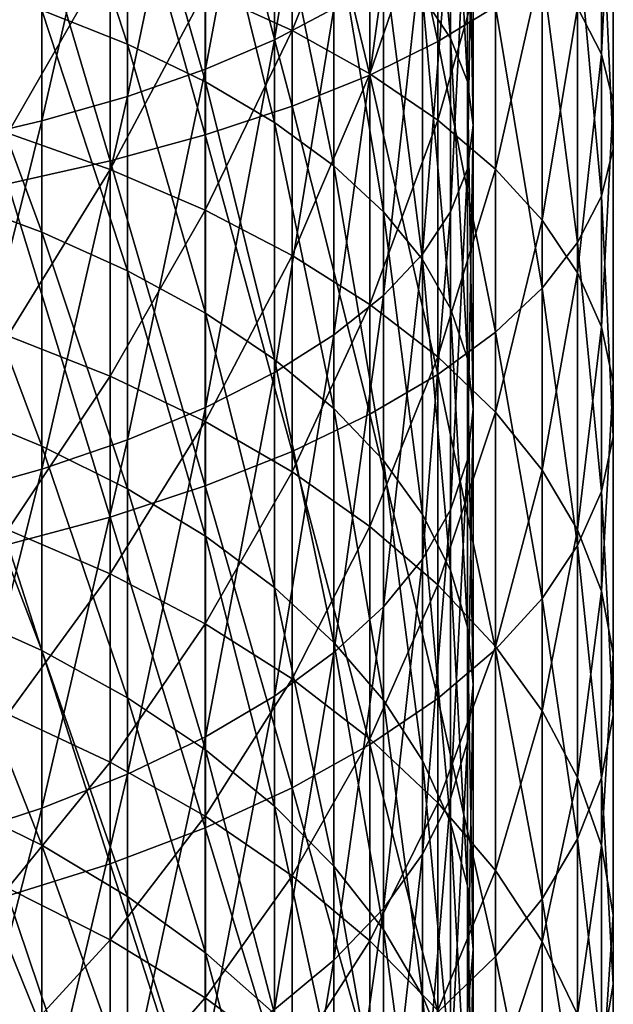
# Model space of a CAD drawing. Header units: metres. Extents: x -22 to 73, y -229 to 22.
# Tile 43 of 256: x 8 to 14, y -171 to -161. Entities that reach past the tile are written whole.
import ezdxf

# ---------------------------------------------------------------- set-up
doc = ezdxf.new("R2010")
doc.units = ezdxf.units.M
doc.layers.add('solid_509500_SW0001', color=7, linetype='CONTINUOUS')

msp = doc.modelspace()

# ---------------------------------------------------------------- linework, layer by layer
at = {"layer": 'solid_509500_SW0001'}
for points in [[(10.393371, -160.961639, 310.291809), (10.393371, -157.361343, 311.358307), (11.024015, -157.095932, 310.340179)], [(11.024015, -160.6297, 309.293365), (10.393371, -160.961639, 310.291809), (11.024015, -157.095932, 310.340179)], [(9.662631, -161.272476, 311.226776), (9.662631, -157.609894, 312.311737), (10.393371, -157.361343, 311.358307)], [(10.393371, -160.961639, 310.291809), (9.662631, -161.272476, 311.226776), (10.393371, -157.361343, 311.358307)], [(12.124355, -160.979111, 310.34436), (12.124355, -157.37532, 311.411896), (11.404063, -157.658051, 312.49646)], [(12.124355, -160.979111, 310.34436), (12.734848, -160.605515, 309.220642), (12.124355, -157.37532, 311.411896)], [(8.838835, -161.559235, 312.089294), (8.838835, -157.839188, 313.191254), (9.662631, -157.609894, 312.311737)], [(9.662631, -161.272476, 311.226776), (8.838835, -161.559235, 312.089294), (9.662631, -157.609894, 312.311737)], [(11.404063, -161.332703, 311.407928), (11.404063, -157.658051, 312.49646), (10.580494, -157.922226, 313.509827)], [(11.404063, -161.332703, 311.407928), (12.124355, -160.979111, 310.34436), (11.404063, -157.658051, 312.49646)], [(12.259816, -160.943161, 300.300751), (12.259816, -158.001358, 301.387756), (11.961754, -157.625961, 300.258606)], [(11.961754, -160.494156, 299.198792), (12.259816, -160.943161, 300.300751), (11.961754, -157.625961, 300.258606)], [(7.929916, -161.819122, 312.871002), (7.929916, -158.046997, 313.988434), (8.838835, -157.839188, 313.191254)], [(8.838835, -161.559235, 312.089294), (7.929916, -161.819122, 312.871002), (8.838835, -157.839188, 313.191254)], [(10.580494, -161.663101, 312.401703), (10.580494, -157.922226, 313.509827), (9.661106, -158.165466, 314.442871)], [(10.580494, -161.663101, 312.401703), (11.404063, -161.332703, 311.407928), (10.580494, -157.922226, 313.509827)], [(12.439809, -161.401031, 301.424469), (12.439809, -158.384171, 302.539215), (12.259816, -158.001358, 301.387756)], [(12.259816, -160.943161, 300.300751), (12.439809, -161.401031, 301.424469), (12.259816, -158.001358, 301.387756)], [(6.944628, -162.049667, 313.564423), (6.944628, -158.231323, 314.695526), (7.929916, -158.046997, 313.988434)], [(7.929916, -161.819122, 312.871002), (6.944628, -162.049667, 313.564423), (7.929916, -158.046997, 313.988434)], [(8.838835, -161.006516, 293.267212), (8.838835, -158.528122, 294.373688), (7.929916, -158.21727, 293.610779)], [(7.929916, -160.646072, 292.526459), (8.838835, -161.006516, 293.267212), (7.929916, -158.21727, 293.610779)], [(9.661106, -161.9673, 313.316681), (9.661106, -158.165466, 314.442871), (8.654225, -158.385559, 315.28714)], [(9.661106, -161.9673, 313.316681), (10.580494, -161.663101, 312.401703), (9.661106, -158.165466, 314.442871)], [(13.8575, -161.111542, 300.713989), (13.605362, -160.617889, 299.502472), (13.8575, -158.142136, 301.811188)], [(13.8575, -161.111542, 300.713989), (13.8575, -158.142136, 301.811188), (13.984142, -158.560547, 303.069733)], [(8.654225, -162.242538, 314.144592), (8.654225, -158.385559, 315.28714), (7.568972, -158.580505, 316.034943)], [(8.654225, -162.242538, 314.144592), (9.661106, -161.9673, 313.316681), (8.654225, -158.385559, 315.28714)], [(10.580494, -160.862473, 292.971161), (9.661106, -160.440567, 292.104156), (10.580494, -158.4039, 294.068787)], [(10.580494, -160.862473, 292.971161), (10.580494, -158.4039, 294.068787), (11.404063, -158.799057, 295.038635)], [(12.5, -161.863342, 302.559113), (12.5, -158.770706, 303.701843), (12.439809, -158.384171, 302.539215)], [(12.439809, -161.401031, 301.424469), (12.5, -161.863342, 302.559113), (12.439809, -158.384171, 302.539215)], [(9.662631, -161.404221, 294.084503), (9.662631, -158.871094, 295.215393), (8.838835, -158.528122, 294.373688)], [(8.838835, -161.006516, 293.267212), (9.662631, -161.404221, 294.084503), (8.838835, -158.528122, 294.373688)], [(7.568972, -162.486359, 314.87793), (8.654225, -162.242538, 314.144592), (7.568972, -158.580505, 316.034943)], [(13.984142, -161.611984, 301.9422), (13.8575, -161.111542, 300.713989), (13.984142, -158.560547, 303.069733)], [(13.984142, -161.611984, 301.9422), (13.984142, -158.560547, 303.069733), (13.984142, -158.980865, 304.333984)], [(11.404063, -161.320694, 293.912842), (10.580494, -160.862473, 292.971161), (11.404063, -158.799057, 295.038635)], [(11.404063, -161.320694, 293.912842), (11.404063, -158.799057, 295.038635), (12.124355, -159.221985, 296.076569)], [(12.439809, -162.325668, 303.693756), (12.439809, -159.157257, 304.864502), (12.5, -158.770706, 303.701843)], [(12.5, -161.863342, 302.559113), (12.439809, -162.325668, 303.693756), (12.5, -158.770706, 303.701843)], [(10.393371, -161.835327, 294.970459), (10.393371, -159.242874, 296.127838), (9.662631, -158.871094, 295.215393)], [(9.662631, -161.404221, 294.084503), (10.393371, -161.835327, 294.970459), (9.662631, -158.871094, 295.215393)], [(13.984142, -162.114716, 303.175995), (13.984142, -158.980865, 304.333984), (13.8575, -159.399292, 305.592499)], [(13.984142, -162.114716, 303.175995), (13.984142, -161.611984, 301.9422), (13.984142, -158.980865, 304.333984)], [(12.259816, -162.783539, 304.817474), (12.259816, -159.54007, 306.01593), (12.439809, -159.157257, 304.864502)], [(12.439809, -162.325668, 303.693756), (12.259816, -162.783539, 304.817474), (12.439809, -159.157257, 304.864502)], [(11.024015, -162.2957, 295.916565), (11.024015, -159.639893, 297.102234), (10.393371, -159.242874, 296.127838)], [(10.393371, -161.835327, 294.970459), (11.024015, -162.2957, 295.916565), (10.393371, -159.242874, 296.127838)], [(12.124355, -161.811096, 294.920685), (11.404063, -161.320694, 293.912842), (12.124355, -159.221985, 296.076569)], [(12.124355, -161.811096, 294.920685), (12.124355, -159.221985, 296.076569), (12.734848, -159.668823, 297.173218)], [(13.8575, -162.615158, 304.404236), (13.8575, -159.399292, 305.592499), (13.605362, -159.812012, 306.833923)], [(13.8575, -162.615158, 304.404236), (13.984142, -162.114716, 303.175995), (13.8575, -159.399292, 305.592499)], [(11.961754, -163.232544, 305.919434), (11.961754, -159.915466, 307.145111), (12.259816, -159.54007, 306.01593)], [(12.259816, -162.783539, 304.817474), (11.961754, -163.232544, 305.919434), (12.259816, -159.54007, 306.01593)], [(11.548494, -162.780914, 296.913696), (11.548494, -160.058334, 298.129181), (11.024015, -159.639893, 297.102234)], [(11.024015, -162.2957, 295.916565), (11.548494, -162.780914, 296.913696), (11.024015, -159.639893, 297.102234)], [(12.734848, -162.329239, 295.985474), (12.124355, -161.811096, 294.920685), (12.734848, -159.668823, 297.173218)], [(12.734848, -162.329239, 295.985474), (12.734848, -159.668823, 297.173218), (13.230011, -160.135529, 298.318634)], [(7.568972, -161.949417, 289.447815), (7.568972, -159.720688, 290.624725), (8.654225, -160.058823, 291.319641)], [(13.605362, -163.108795, 305.615723), (13.605362, -159.812012, 306.833923), (13.230011, -160.215302, 308.046967)], [(13.605362, -163.108795, 305.615723), (13.8575, -162.615158, 304.404236), (13.605362, -159.812012, 306.833923)], [(11.548494, -163.668365, 306.989014), (11.548494, -160.279846, 308.241089), (11.961754, -159.915466, 307.145111)], [(11.961754, -163.232544, 305.919434), (11.548494, -163.668365, 306.989014), (11.961754, -159.915466, 307.145111)], [(8.654225, -162.332611, 290.118927), (7.568972, -161.949417, 289.447815), (8.654225, -160.058823, 291.319641)], [(8.654225, -162.332611, 290.118927), (8.654225, -160.058823, 291.319641), (9.661106, -160.440567, 292.104156)], [(11.961754, -163.28627, 297.95224), (11.961754, -160.494156, 299.198792), (11.548494, -160.058334, 298.129181)], [(11.548494, -162.780914, 296.913696), (11.961754, -163.28627, 297.95224), (11.548494, -160.058334, 298.129181)], [(13.230011, -162.870422, 297.097656), (12.734848, -162.329239, 295.985474), (13.230011, -160.135529, 298.318634)], [(13.230011, -163.591156, 306.799561), (13.230011, -160.215302, 308.046967), (12.734848, -160.605515, 309.220642)], [(13.230011, -162.870422, 297.097656), (13.230011, -160.135529, 298.318634), (13.605362, -160.617889, 299.502472)], [(13.230011, -163.591156, 306.799561), (13.605362, -163.108795, 305.615723), (13.230011, -160.215302, 308.046967)], [(7.929916, -162.998123, 291.284393), (7.929916, -160.646072, 292.526459), (6.944628, -160.326324, 291.869385)], [(6.944628, -162.635773, 290.649841), (7.929916, -162.998123, 291.284393), (6.944628, -160.326324, 291.869385)], [(11.024015, -164.086792, 308.015961), (11.024015, -160.6297, 309.293365), (11.548494, -160.279846, 308.241089)], [(11.548494, -163.668365, 306.989014), (11.024015, -164.086792, 308.015961), (11.548494, -160.279846, 308.241089)], [(9.661106, -162.765244, 290.876556), (8.654225, -162.332611, 290.118927), (9.661106, -160.440567, 292.104156)], [(9.661106, -162.765244, 290.876556), (9.661106, -160.440567, 292.104156), (10.580494, -160.862473, 292.971161)], [(12.259816, -163.806931, 299.022217), (12.259816, -160.943161, 300.300751), (11.961754, -160.494156, 299.198792)], [(11.961754, -163.28627, 297.95224), (12.259816, -163.806931, 299.022217), (11.961754, -160.494156, 299.198792)], [(10.393371, -164.48381, 308.990356), (10.393371, -160.961639, 310.291809), (11.024015, -160.6297, 309.293365)], [(11.024015, -164.086792, 308.015961), (10.393371, -164.48381, 308.990356), (11.024015, -160.6297, 309.293365)], [(12.734848, -164.057877, 307.944977), (12.734848, -160.605515, 309.220642), (12.124355, -160.979111, 310.34436)], [(12.734848, -164.057877, 307.944977), (13.230011, -163.591156, 306.799561), (12.734848, -160.605515, 309.220642)], [(13.605362, -163.429764, 298.247131), (13.230011, -162.870422, 297.097656), (13.605362, -160.617889, 299.502472)], [(13.605362, -163.429764, 298.247131), (13.605362, -160.617889, 299.502472), (13.8575, -161.111542, 300.713989)], [(8.838835, -163.406601, 291.999786), (8.838835, -161.006516, 293.267212), (7.929916, -160.646072, 292.526459)], [(7.929916, -162.998123, 291.284393), (8.838835, -163.406601, 291.999786), (7.929916, -160.646072, 292.526459)], [(10.580494, -163.243362, 291.713898), (9.661106, -162.765244, 290.876556), (10.580494, -160.862473, 292.971161)], [(10.580494, -163.243362, 291.713898), (10.580494, -160.862473, 292.971161), (11.404063, -161.320694, 293.912842)], [(12.439809, -164.33786, 300.113312), (12.439809, -161.401031, 301.424469), (12.259816, -160.943161, 300.300751)], [(12.259816, -163.806931, 299.022217), (12.439809, -164.33786, 300.113312), (12.259816, -160.943161, 300.300751)], [(9.662631, -163.8573, 292.789093), (9.662631, -161.404221, 294.084503), (8.838835, -161.006516, 293.267212)], [(8.838835, -163.406601, 291.999786), (9.662631, -163.8573, 292.789093), (8.838835, -161.006516, 293.267212)], [(9.662631, -164.855606, 309.902802), (9.662631, -161.272476, 311.226776), (10.393371, -160.961639, 310.291809)], [(10.393371, -164.48381, 308.990356), (9.662631, -164.855606, 309.902802), (10.393371, -160.961639, 310.291809)], [(12.124355, -164.504715, 309.041626), (12.124355, -160.979111, 310.34436), (11.404063, -161.332703, 311.407928)], [(12.124355, -164.504715, 309.041626), (12.734848, -164.057877, 307.944977), (12.124355, -160.979111, 310.34436)], [(13.8575, -164.002167, 299.423462), (13.605362, -163.429764, 298.247131), (13.8575, -161.111542, 300.713989)], [(13.8575, -164.002167, 299.423462), (13.8575, -161.111542, 300.713989), (13.984142, -161.611984, 301.9422)], [(8.838835, -165.198578, 310.744537), (8.838835, -161.559235, 312.089294), (9.662631, -161.272476, 311.226776)], [(9.662631, -164.855606, 309.902802), (8.838835, -165.198578, 310.744537), (9.662631, -161.272476, 311.226776)], [(11.404063, -163.76265, 292.623352), (10.580494, -163.243362, 291.713898), (11.404063, -161.320694, 293.912842)], [(11.404063, -164.927628, 310.07959), (11.404063, -161.332703, 311.407928), (10.580494, -161.663101, 312.401703)], [(11.404063, -163.76265, 292.623352), (11.404063, -161.320694, 293.912842), (12.124355, -161.811096, 294.920685)], [(11.404063, -164.927628, 310.07959), (12.124355, -164.504715, 309.041626), (11.404063, -161.332703, 311.407928)], [(10.393371, -164.345856, 293.644745), (10.393371, -161.835327, 294.970459), (9.662631, -161.404221, 294.084503)], [(9.662631, -163.8573, 292.789093), (10.393371, -164.345856, 293.644745), (9.662631, -161.404221, 294.084503)], [(12.5, -164.873947, 301.215027), (12.5, -161.863342, 302.559113), (12.439809, -161.401031, 301.424469)], [(12.439809, -164.33786, 300.113312), (12.5, -164.873947, 301.215027), (12.439809, -161.401031, 301.424469)], [(7.929916, -165.50943, 311.507446), (7.929916, -161.819122, 312.871002), (8.838835, -161.559235, 312.089294)], [(8.838835, -165.198578, 310.744537), (7.929916, -165.50943, 311.507446), (8.838835, -161.559235, 312.089294)], [(10.580494, -165.3228, 311.049408), (10.580494, -161.663101, 312.401703), (9.661106, -161.9673, 313.316681)], [(10.580494, -165.3228, 311.049408), (11.404063, -164.927628, 310.07959), (10.580494, -161.663101, 312.401703)], [(13.984142, -164.582474, 300.616028), (13.8575, -164.002167, 299.423462), (13.984142, -161.611984, 301.9422)], [(13.984142, -164.582474, 300.616028), (13.984142, -161.611984, 301.9422), (13.984142, -162.114716, 303.175995)], [(6.944628, -165.785156, 312.184143), (6.944628, -162.049667, 313.564423), (7.929916, -161.819122, 312.871002)], [(7.929916, -165.50943, 311.507446), (6.944628, -165.785156, 312.184143), (7.929916, -161.819122, 312.871002)], [(11.024015, -164.867584, 294.558441), (11.024015, -162.2957, 295.916565), (10.393371, -161.835327, 294.970459)], [(10.393371, -164.345856, 293.644745), (11.024015, -164.867584, 294.558441), (10.393371, -161.835327, 294.970459)], [(12.124355, -164.318405, 293.596649), (11.404063, -163.76265, 292.623352), (12.124355, -161.811096, 294.920685)], [(12.124355, -164.318405, 293.596649), (12.124355, -161.811096, 294.920685), (12.734848, -162.329239, 295.985474)], [(12.439809, -165.410034, 302.316742), (12.439809, -162.325668, 303.693756), (12.5, -161.863342, 302.559113)], [(12.5, -164.873947, 301.215027), (12.439809, -165.410034, 302.316742), (12.5, -161.863342, 302.559113)], [(7.568972, -164.095734, 288.126556), (7.568972, -161.949417, 289.447815), (8.654225, -162.332611, 290.118927)], [(9.661106, -165.68663, 311.942352), (9.661106, -161.9673, 313.316681), (8.654225, -162.242538, 314.144592)], [(9.661106, -165.68663, 311.942352), (10.580494, -165.3228, 311.049408), (9.661106, -161.9673, 313.316681)], [(13.984142, -165.165421, 301.814026), (13.984142, -162.114716, 303.175995), (13.8575, -162.615158, 304.404236)], [(13.984142, -165.165421, 301.814026), (13.984142, -164.582474, 300.616028), (13.984142, -162.114716, 303.175995)], [(8.654225, -166.015854, 312.750336), (8.654225, -162.242538, 314.144592), (7.568972, -162.486359, 314.87793)], [(8.654225, -166.015854, 312.750336), (9.661106, -165.68663, 311.942352), (8.654225, -162.242538, 314.144592)], [(11.548494, -165.41745, 295.521423), (11.548494, -162.780914, 296.913696), (11.024015, -162.2957, 295.916565)], [(11.024015, -164.867584, 294.558441), (11.548494, -165.41745, 295.521423), (11.024015, -162.2957, 295.916565)], [(8.654225, -164.522339, 288.770966), (7.568972, -164.095734, 288.126556), (8.654225, -162.332611, 290.118927)], [(8.654225, -164.522339, 288.770966), (8.654225, -162.332611, 290.118927), (9.661106, -162.765244, 290.876556)], [(12.734848, -164.905594, 294.625), (12.124355, -164.318405, 293.596649), (12.734848, -162.329239, 295.985474)], [(12.259816, -165.940964, 303.407837), (12.259816, -162.783539, 304.817474), (12.439809, -162.325668, 303.693756)], [(12.439809, -165.410034, 302.316742), (12.259816, -165.940964, 303.407837), (12.439809, -162.325668, 303.693756)], [(12.734848, -164.905594, 294.625), (12.734848, -162.329239, 295.985474), (13.230011, -162.870422, 297.097656)], [(7.568972, -166.307465, 313.466003), (8.654225, -166.015854, 312.750336), (7.568972, -162.486359, 314.87793)], [(13.8575, -165.745728, 303.006592), (13.8575, -162.615158, 304.404236), (13.605362, -163.108795, 305.615723)], [(13.8575, -165.745728, 303.006592), (13.984142, -165.165421, 301.814026), (13.8575, -162.615158, 304.404236)], [(7.929916, -165.263199, 289.890045), (7.929916, -162.998123, 291.284393), (6.944628, -162.635773, 290.649841)], [(6.944628, -164.859818, 289.280731), (7.929916, -165.263199, 289.890045), (6.944628, -162.635773, 290.649841)], [(9.661106, -165.003952, 289.498444), (8.654225, -164.522339, 288.770966), (9.661106, -162.765244, 290.876556)], [(9.661106, -165.003952, 289.498444), (9.661106, -162.765244, 290.876556), (10.580494, -163.243362, 291.713898)], [(11.961754, -165.990173, 296.524414), (11.961754, -163.28627, 297.95224), (11.548494, -162.780914, 296.913696)], [(11.548494, -165.41745, 295.521423), (11.961754, -165.990173, 296.524414), (11.548494, -162.780914, 296.913696)], [(11.961754, -166.461624, 304.477814), (11.961754, -163.232544, 305.919434), (12.259816, -162.783539, 304.817474)], [(12.259816, -165.940964, 303.407837), (11.961754, -166.461624, 304.477814), (12.259816, -162.783539, 304.817474)], [(13.230011, -165.518906, 295.699097), (12.734848, -164.905594, 294.625), (13.230011, -162.870422, 297.097656)], [(13.230011, -165.518906, 295.699097), (13.230011, -162.870422, 297.097656), (13.605362, -163.429764, 298.247131)], [(8.838835, -165.717941, 290.576965), (8.838835, -163.406601, 291.999786), (7.929916, -162.998123, 291.284393)], [(7.929916, -165.263199, 289.890045), (8.838835, -165.717941, 290.576965), (7.929916, -162.998123, 291.284393)], [(13.605362, -166.31813, 304.182922), (13.605362, -163.108795, 305.615723), (13.230011, -163.591156, 306.799561)], [(13.605362, -166.31813, 304.182922), (13.8575, -165.745728, 303.006592), (13.605362, -163.108795, 305.615723)], [(10.580494, -165.536209, 290.30246), (9.661106, -165.003952, 289.498444), (10.580494, -163.243362, 291.713898)], [(10.580494, -165.536209, 290.30246), (10.580494, -163.243362, 291.713898), (11.404063, -163.76265, 292.623352)], [(11.548494, -166.96698, 305.516357), (11.548494, -163.668365, 306.989014), (11.961754, -163.232544, 305.919434)], [(11.961754, -166.461624, 304.477814), (11.548494, -166.96698, 305.516357), (11.961754, -163.232544, 305.919434)], [(12.259816, -166.5802, 297.557739), (12.259816, -163.806931, 299.022217), (11.961754, -163.28627, 297.95224)], [(11.961754, -165.990173, 296.524414), (12.259816, -166.5802, 297.557739), (11.961754, -163.28627, 297.95224)], [(9.662631, -166.219681, 291.334869), (9.662631, -163.8573, 292.789093), (8.838835, -163.406601, 291.999786)], [(8.838835, -165.717941, 290.576965), (9.662631, -166.219681, 291.334869), (8.838835, -163.406601, 291.999786)], [(13.605362, -166.152771, 296.809204), (13.230011, -165.518906, 295.699097), (13.605362, -163.429764, 298.247131)], [(13.605362, -166.152771, 296.809204), (13.605362, -163.429764, 298.247131), (13.8575, -164.002167, 299.423462)], [(13.230011, -166.877472, 305.332397), (13.230011, -163.591156, 306.799561), (12.734848, -164.057877, 307.944977)], [(13.230011, -166.877472, 305.332397), (13.605362, -166.31813, 304.182922), (13.230011, -163.591156, 306.799561)], [(11.404063, -166.114304, 291.17569), (10.580494, -165.536209, 290.30246), (11.404063, -163.76265, 292.623352)], [(11.024015, -167.452194, 306.513489), (11.024015, -164.086792, 308.015961), (11.548494, -163.668365, 306.989014)], [(11.548494, -166.96698, 305.516357), (11.024015, -167.452194, 306.513489), (11.548494, -163.668365, 306.989014)], [(11.404063, -166.114304, 291.17569), (11.404063, -163.76265, 292.623352), (12.124355, -164.318405, 293.596649)], [(10.393371, -166.763565, 292.156433), (10.393371, -164.345856, 293.644745), (9.662631, -163.8573, 292.789093)], [(9.662631, -166.219681, 291.334869), (10.393371, -166.763565, 292.156433), (9.662631, -163.8573, 292.789093)], [(12.439809, -167.181885, 298.611481), (12.439809, -164.33786, 300.113312), (12.259816, -163.806931, 299.022217)], [(12.259816, -166.5802, 297.557739), (12.439809, -167.181885, 298.611481), (12.259816, -163.806931, 299.022217)], [(12.734848, -167.418655, 306.44458), (12.734848, -164.057877, 307.944977), (12.124355, -164.504715, 309.041626)], [(12.734848, -167.418655, 306.44458), (13.230011, -166.877472, 305.332397), (12.734848, -164.057877, 307.944977)], [(13.8575, -166.801468, 297.945251), (13.605362, -166.152771, 296.809204), (13.8575, -164.002167, 299.423462)], [(13.8575, -166.801468, 297.945251), (13.8575, -164.002167, 299.423462), (13.984142, -164.582474, 300.616028)], [(7.568972, -166.150314, 286.666748), (7.568972, -164.095734, 288.126556), (8.654225, -164.522339, 288.770966)], [(10.393371, -167.912567, 307.459595), (10.393371, -164.48381, 308.990356), (11.024015, -164.086792, 308.015961)], [(11.024015, -167.452194, 306.513489), (10.393371, -167.912567, 307.459595), (11.024015, -164.086792, 308.015961)], [(11.024015, -167.344376, 293.033752), (11.024015, -164.867584, 294.558441), (10.393371, -164.345856, 293.644745)], [(10.393371, -166.763565, 292.156433), (11.024015, -167.344376, 293.033752), (10.393371, -164.345856, 293.644745)], [(12.124355, -166.733002, 292.11026), (11.404063, -166.114304, 291.17569), (12.124355, -164.318405, 293.596649)], [(12.124355, -166.733002, 292.11026), (12.124355, -164.318405, 293.596649), (12.734848, -164.905594, 294.625)], [(12.5, -167.789413, 299.675476), (12.5, -164.873947, 301.215027), (12.439809, -164.33786, 300.113312)], [(12.439809, -167.181885, 298.611481), (12.5, -167.789413, 299.675476), (12.439809, -164.33786, 300.113312)], [(9.662631, -168.343674, 308.345551), (9.662631, -164.855606, 309.902802), (10.393371, -164.48381, 308.990356)], [(10.393371, -167.912567, 307.459595), (9.662631, -168.343674, 308.345551), (10.393371, -164.48381, 308.990356)], [(8.654225, -166.618454, 287.281616), (7.568972, -166.150314, 286.666748), (8.654225, -164.522339, 288.770966)], [(8.654225, -166.618454, 287.281616), (8.654225, -164.522339, 288.770966), (9.661106, -165.003952, 289.498444)], [(12.124355, -167.936798, 307.509399), (12.124355, -164.504715, 309.041626), (11.404063, -164.927628, 310.07959)], [(12.124355, -167.936798, 307.509399), (12.734848, -167.418655, 306.44458), (12.124355, -164.504715, 309.041626)], [(13.984142, -167.459106, 299.096985), (13.8575, -166.801468, 297.945251), (13.984142, -164.582474, 300.616028)], [(13.984142, -167.459106, 299.096985), (13.984142, -164.582474, 300.616028), (13.984142, -165.165421, 301.814026)], [(7.929916, -167.431458, 288.349457), (7.929916, -165.263199, 289.890045), (6.944628, -164.859818, 289.280731)], [(6.944628, -166.9888, 287.768066), (7.929916, -167.431458, 288.349457), (6.944628, -164.859818, 289.280731)], [(8.838835, -168.741379, 309.162872), (8.838835, -165.198578, 310.744537), (9.662631, -164.855606, 309.902802)], [(9.662631, -168.343674, 308.345551), (8.838835, -168.741379, 309.162872), (9.662631, -164.855606, 309.902802)], [(11.548494, -167.956512, 293.958405), (11.548494, -165.41745, 295.521423), (11.024015, -164.867584, 294.558441)], [(11.024015, -167.344376, 293.033752), (11.548494, -167.956512, 293.958405), (11.024015, -164.867584, 294.558441)], [(12.734848, -167.386688, 293.097687), (12.124355, -166.733002, 292.11026), (12.734848, -164.905594, 294.625)], [(12.439809, -168.396957, 300.739441), (12.439809, -165.410034, 302.316742), (12.5, -164.873947, 301.215027)], [(12.5, -167.789413, 299.675476), (12.439809, -168.396957, 300.739441), (12.5, -164.873947, 301.215027)], [(12.734848, -167.386688, 293.097687), (12.734848, -164.905594, 294.625), (13.230011, -165.518906, 295.699097)], [(9.661106, -167.146973, 287.9758), (8.654225, -166.618454, 287.281616), (9.661106, -165.003952, 289.498444)], [(9.661106, -167.146973, 287.9758), (9.661106, -165.003952, 289.498444), (10.580494, -165.536209, 290.30246)], [(11.404063, -168.4272, 308.517212), (11.404063, -164.927628, 310.07959), (10.580494, -165.3228, 311.049408)], [(11.404063, -168.4272, 308.517212), (12.124355, -167.936798, 307.509399), (11.404063, -164.927628, 310.07959)], [(7.929916, -169.101822, 309.903625), (7.929916, -165.50943, 311.507446), (8.838835, -165.198578, 310.744537)], [(8.838835, -168.741379, 309.162872), (7.929916, -169.101822, 309.903625), (8.838835, -165.198578, 310.744537)], [(13.984142, -168.119736, 300.253937), (13.984142, -165.165421, 301.814026), (13.8575, -165.745728, 303.006592)], [(13.984142, -168.119736, 300.253937), (13.984142, -167.459106, 299.096985), (13.984142, -165.165421, 301.814026)], [(8.838835, -167.930496, 289.004913), (8.838835, -165.717941, 290.576965), (7.929916, -165.263199, 289.890045)], [(7.929916, -167.431458, 288.349457), (8.838835, -167.930496, 289.004913), (7.929916, -165.263199, 289.890045)], [(10.580494, -168.885422, 309.458893), (10.580494, -165.3228, 311.049408), (9.661106, -165.68663, 311.942352)], [(10.580494, -168.885422, 309.458893), (11.404063, -168.4272, 308.517212), (10.580494, -165.3228, 311.049408)], [(11.961754, -168.594086, 294.921478), (11.961754, -165.990173, 296.524414), (11.548494, -165.41745, 295.521423)], [(11.548494, -167.956512, 293.958405), (11.961754, -168.594086, 294.921478), (11.548494, -165.41745, 295.521423)], [(12.259816, -168.998642, 301.793182), (12.259816, -165.940964, 303.407837), (12.439809, -165.410034, 302.316742)], [(12.439809, -168.396957, 300.739441), (12.259816, -168.998642, 301.793182), (12.439809, -165.410034, 302.316742)], [(6.944628, -169.42157, 310.560699), (6.944628, -165.785156, 312.184143), (7.929916, -165.50943, 311.507446)], [(7.929916, -169.101822, 309.903625), (6.944628, -169.42157, 310.560699), (7.929916, -165.50943, 311.507446)], [(10.580494, -167.731064, 288.742981), (9.661106, -167.146973, 287.9758), (10.580494, -165.536209, 290.30246)], [(10.580494, -167.731064, 288.742981), (10.580494, -165.536209, 290.30246), (11.404063, -166.114304, 291.17569)], [(13.230011, -168.069458, 294.128998), (12.734848, -167.386688, 293.097687), (13.230011, -165.518906, 295.699097)], [(13.230011, -168.069458, 294.128998), (13.230011, -165.518906, 295.699097), (13.605362, -166.152771, 296.809204)], [(9.661106, -169.307327, 310.325928), (9.661106, -165.68663, 311.942352), (8.654225, -166.015854, 312.750336)], [(9.662631, -168.481079, 289.728088), (9.662631, -166.219681, 291.334869), (8.838835, -165.717941, 290.576965)], [(8.838835, -167.930496, 289.004913), (9.662631, -168.481079, 289.728088), (8.838835, -165.717941, 290.576965)], [(9.661106, -169.307327, 310.325928), (10.580494, -168.885422, 309.458893), (9.661106, -165.68663, 311.942352)], [(13.8575, -168.777374, 301.40567), (13.8575, -165.745728, 303.006592), (13.605362, -166.31813, 304.182922)], [(13.8575, -168.777374, 301.40567), (13.984142, -168.119736, 300.253937), (13.8575, -165.745728, 303.006592)], [(11.961754, -169.588669, 302.826508), (11.961754, -166.461624, 304.477814), (12.259816, -165.940964, 303.407837)], [(12.259816, -168.998642, 301.793182), (11.961754, -169.588669, 302.826508), (12.259816, -165.940964, 303.407837)], [(8.654225, -169.689072, 311.110443), (8.654225, -166.015854, 312.750336), (7.568972, -166.307465, 313.466003)], [(8.654225, -169.689072, 311.110443), (9.661106, -169.307327, 310.325928), (8.654225, -166.015854, 312.750336)], [(12.259816, -169.250931, 295.913696), (12.259816, -166.5802, 297.557739), (11.961754, -165.990173, 296.524414)], [(11.961754, -168.594086, 294.921478), (12.259816, -169.250931, 295.913696), (11.961754, -165.990173, 296.524414)], [(7.568972, -168.104218, 285.074677), (7.568972, -166.150314, 286.666748), (8.654225, -166.618454, 287.281616)], [(11.404063, -168.365448, 289.576202), (10.580494, -167.731064, 288.742981), (11.404063, -166.114304, 291.17569)], [(11.404063, -168.365448, 289.576202), (11.404063, -166.114304, 291.17569), (12.124355, -166.733002, 292.11026)], [(13.605362, -168.775101, 295.194916), (13.230011, -168.069458, 294.128998), (13.605362, -166.152771, 296.809204)], [(13.605362, -168.775101, 295.194916), (13.605362, -166.152771, 296.809204), (13.8575, -166.801468, 297.945251)], [(10.393371, -169.077942, 290.512024), (10.393371, -166.763565, 292.156433), (9.662631, -166.219681, 291.334869)], [(9.662631, -168.481079, 289.728088), (10.393371, -169.077942, 290.512024), (9.662631, -166.219681, 291.334869)], [(7.568972, -170.027206, 311.805328), (8.654225, -169.689072, 311.110443), (7.568972, -166.307465, 313.466003)], [(13.605362, -169.426071, 302.541748), (13.605362, -166.31813, 304.182922), (13.230011, -166.877472, 305.332397)], [(13.605362, -169.426071, 302.541748), (13.8575, -168.777374, 301.40567), (13.605362, -166.31813, 304.182922)], [(11.548494, -170.161377, 303.829498), (11.548494, -166.96698, 305.516357), (11.961754, -166.461624, 304.477814)], [(11.961754, -169.588669, 302.826508), (11.548494, -170.161377, 303.829498), (11.961754, -166.461624, 304.477814)], [(12.439809, -169.920761, 296.925476), (12.439809, -167.181885, 298.611481), (12.259816, -166.5802, 297.557739)], [(12.259816, -169.250931, 295.913696), (12.439809, -169.920761, 296.925476), (12.259816, -166.5802, 297.557739)], [(8.654225, -168.611862, 285.657379), (7.568972, -168.104218, 285.074677), (8.654225, -166.618454, 287.281616)], [(8.654225, -168.611862, 285.657379), (8.654225, -166.618454, 287.281616), (9.661106, -167.146973, 287.9758)], [(11.024015, -169.715302, 291.349182), (11.024015, -167.344376, 293.033752), (10.393371, -166.763565, 292.156433)], [(10.393371, -169.077942, 290.512024), (11.024015, -169.715302, 291.349182), (10.393371, -166.763565, 292.156433)], [(12.124355, -169.044388, 290.467957), (11.404063, -168.365448, 289.576202), (12.124355, -166.733002, 292.11026)], [(12.124355, -169.044388, 290.467957), (12.124355, -166.733002, 292.11026), (12.734848, -167.386688, 293.097687)], [(13.230011, -170.059937, 303.651825), (13.230011, -166.877472, 305.332397), (12.734848, -167.418655, 306.44458)], [(13.230011, -170.059937, 303.651825), (13.605362, -169.426071, 302.541748), (13.230011, -166.877472, 305.332397)], [(13.8575, -169.497253, 296.285767), (13.605362, -168.775101, 295.194916), (13.8575, -166.801468, 297.945251)], [(13.8575, -169.497253, 296.285767), (13.8575, -166.801468, 297.945251), (13.984142, -167.459106, 299.096985)], [(7.929916, -169.493484, 286.669312), (7.929916, -167.431458, 288.349457), (6.944628, -166.9888, 287.768066)], [(6.944628, -169.013474, 286.118347), (7.929916, -169.493484, 286.669312), (6.944628, -166.9888, 287.768066)], [(11.024015, -170.711258, 304.79248), (11.024015, -167.452194, 306.513489), (11.548494, -166.96698, 305.516357)], [(11.548494, -170.161377, 303.829498), (11.024015, -170.711258, 304.79248), (11.548494, -166.96698, 305.516357)], [(9.661106, -169.184982, 286.315216), (8.654225, -168.611862, 285.657379), (9.661106, -167.146973, 287.9758)], [(9.661106, -169.184982, 286.315216), (9.661106, -167.146973, 287.9758), (10.580494, -167.731064, 288.742981)], [(12.5, -170.597092, 297.947113), (12.5, -167.789413, 299.675476), (12.439809, -167.181885, 298.611481)], [(12.439809, -169.920761, 296.925476), (12.5, -170.597092, 297.947113), (12.439809, -167.181885, 298.611481)], [(11.548494, -170.387039, 292.231476), (11.548494, -167.956512, 293.958405), (11.024015, -167.344376, 293.033752)], [(11.024015, -169.715302, 291.349182), (11.548494, -170.387039, 292.231476), (11.024015, -167.344376, 293.033752)], [(12.734848, -169.761734, 291.410156), (12.124355, -169.044388, 290.467957), (12.734848, -167.386688, 293.097687)], [(12.734848, -170.673248, 304.725922), (12.734848, -167.418655, 306.44458), (12.124355, -167.936798, 307.509399)], [(12.734848, -169.761734, 291.410156), (12.734848, -167.386688, 293.097687), (13.230011, -168.069458, 294.128998)], [(12.734848, -170.673248, 304.725922), (13.230011, -170.059937, 303.651825), (12.734848, -167.418655, 306.44458)], [(8.838835, -170.034622, 287.290466), (8.838835, -167.930496, 289.004913), (7.929916, -167.431458, 288.349457)], [(7.929916, -169.493484, 286.669312), (8.838835, -170.034622, 287.290466), (7.929916, -167.431458, 288.349457)], [(10.393371, -171.232971, 305.706207), (10.393371, -167.912567, 307.459595), (11.024015, -167.452194, 306.513489)], [(11.024015, -170.711258, 304.79248), (10.393371, -171.232971, 305.706207), (11.024015, -167.452194, 306.513489)], [(13.984142, -170.22937, 297.391663), (13.8575, -169.497253, 296.285767), (13.984142, -167.459106, 299.096985)], [(13.984142, -170.22937, 297.391663), (13.984142, -167.459106, 299.096985), (13.984142, -168.119736, 300.253937)], [(10.580494, -169.818359, 287.042236), (9.661106, -169.184982, 286.315216), (10.580494, -167.731064, 288.742981)], [(10.580494, -169.818359, 287.042236), (10.580494, -167.731064, 288.742981), (11.404063, -168.365448, 289.576202)], [(12.439809, -171.273422, 298.968719), (12.439809, -168.396957, 300.739441), (12.5, -167.789413, 299.675476)], [(12.5, -170.597092, 297.947113), (12.439809, -171.273422, 298.968719), (12.5, -167.789413, 299.675476)], [(9.662631, -170.631668, 287.975769), (9.662631, -168.481079, 289.728088), (8.838835, -167.930496, 289.004913)], [(8.838835, -170.034622, 287.290466), (9.662631, -170.631668, 287.975769), (8.838835, -167.930496, 289.004913)], [(9.662631, -171.721542, 306.561829), (9.662631, -168.343674, 308.345551), (10.393371, -167.912567, 307.459595)], [(10.393371, -171.232971, 305.706207), (9.662631, -171.721542, 306.561829), (10.393371, -167.912567, 307.459595)], [(12.124355, -171.260437, 305.754272), (12.124355, -167.936798, 307.509399), (11.404063, -168.4272, 308.517212)], [(12.124355, -171.260437, 305.754272), (12.734848, -170.673248, 304.725922), (12.124355, -167.936798, 307.509399)], [(11.961754, -171.0867, 293.150421), (11.961754, -168.594086, 294.921478), (11.548494, -167.956512, 293.958405)], [(11.548494, -170.387039, 292.231476), (11.961754, -171.0867, 293.150421), (11.548494, -167.956512, 293.958405)], [(7.568972, -169.948959, 283.35733), (7.568972, -168.104218, 285.074677), (8.654225, -168.611862, 285.657379)], [(13.230011, -170.510986, 292.394257), (12.734848, -169.761734, 291.410156), (13.230011, -168.069458, 294.128998)], [(13.230011, -170.510986, 292.394257), (13.230011, -168.069458, 294.128998), (13.605362, -168.775101, 295.194916)], [(13.984142, -170.964813, 298.502563), (13.984142, -168.119736, 300.253937), (13.8575, -168.777374, 301.40567)], [(13.984142, -170.964813, 298.502563), (13.984142, -170.22937, 297.391663), (13.984142, -168.119736, 300.253937)], [(8.838835, -172.172241, 307.351135), (8.838835, -168.741379, 309.162872), (9.662631, -168.343674, 308.345551)], [(9.662631, -171.721542, 306.561829), (8.838835, -172.172241, 307.351135), (9.662631, -168.343674, 308.345551)], [(11.404063, -170.506287, 287.831848), (10.580494, -169.818359, 287.042236), (11.404063, -168.365448, 289.576202)], [(11.404063, -171.816193, 306.7276), (11.404063, -168.4272, 308.517212), (10.580494, -168.885422, 309.458893)], [(11.404063, -170.506287, 287.831848), (11.404063, -168.365448, 289.576202), (12.124355, -169.044388, 290.467957)], [(11.404063, -171.816193, 306.7276), (12.124355, -171.260437, 305.754272), (11.404063, -168.4272, 308.517212)], [(12.259816, -171.943253, 299.98053), (12.259816, -168.998642, 301.793182), (12.439809, -168.396957, 300.739441)], [(12.439809, -171.273422, 298.968719), (12.259816, -171.943253, 299.98053), (12.439809, -168.396957, 300.739441)], [(10.393371, -171.2789, 288.718658), (10.393371, -169.077942, 290.512024), (9.662631, -168.481079, 289.728088)], [(9.662631, -170.631668, 287.975769), (10.393371, -171.2789, 288.718658), (9.662631, -168.481079, 289.728088)], [(8.654225, -170.493896, 283.905304), (7.568972, -169.948959, 283.35733), (8.654225, -168.611862, 285.657379)], [(8.654225, -170.493896, 283.905304), (8.654225, -168.611862, 285.657379), (9.661106, -169.184982, 286.315216)], [(12.259816, -171.80751, 294.097198), (12.259816, -169.250931, 295.913696), (11.961754, -168.594086, 294.921478)], [(11.961754, -171.0867, 293.150421), (12.259816, -171.80751, 294.097198), (11.961754, -168.594086, 294.921478)], [(7.929916, -172.580719, 308.066528), (7.929916, -169.101822, 309.903625), (8.838835, -168.741379, 309.162872)], [(8.838835, -172.172241, 307.351135), (7.929916, -172.580719, 308.066528), (8.838835, -168.741379, 309.162872)], [(13.605362, -171.285355, 293.411346), (13.230011, -170.510986, 292.394257), (13.605362, -168.775101, 295.194916)], [(13.605362, -171.285355, 293.411346), (13.605362, -168.775101, 295.194916), (13.8575, -169.497253, 296.285767)], [(13.8575, -171.69693, 299.608459), (13.8575, -168.777374, 301.40567), (13.605362, -169.426071, 302.541748)], [(13.8575, -171.69693, 299.608459), (13.984142, -170.964813, 298.502563), (13.8575, -168.777374, 301.40567)], [(10.580494, -172.33548, 307.637024), (10.580494, -168.885422, 309.458893), (9.661106, -169.307327, 310.325928)], [(10.580494, -172.33548, 307.637024), (11.404063, -171.816193, 306.7276), (10.580494, -168.885422, 309.458893)], [(7.929916, -171.440292, 284.856934), (7.929916, -169.493484, 286.669312), (6.944628, -169.013474, 286.118347)], [(6.944628, -170.925003, 284.338776), (7.929916, -171.440292, 284.856934), (6.944628, -169.013474, 286.118347)], [(11.024015, -171.970047, 289.511993), (11.024015, -169.715302, 291.349182), (10.393371, -169.077942, 290.512024)], [(10.393371, -171.2789, 288.718658), (11.024015, -171.970047, 289.511993), (10.393371, -169.077942, 290.512024)], [(12.124355, -171.242523, 288.67691), (11.404063, -170.506287, 287.831848), (12.124355, -169.044388, 290.467957)], [(11.961754, -172.600098, 300.972717), (11.961754, -169.588669, 302.826508), (12.259816, -168.998642, 301.793182)], [(12.259816, -171.943253, 299.98053), (11.961754, -172.600098, 300.972717), (12.259816, -168.998642, 301.793182)], [(12.124355, -171.242523, 288.67691), (12.124355, -169.044388, 290.467957), (12.734848, -169.761734, 291.410156)], [(6.944628, -172.943069, 308.701111), (6.944628, -169.42157, 310.560699), (7.929916, -169.101822, 309.903625)], [(7.929916, -172.580719, 308.066528), (6.944628, -172.943069, 308.701111), (7.929916, -169.101822, 309.903625)], [(9.661106, -171.109116, 284.523926), (8.654225, -170.493896, 283.905304), (9.661106, -169.184982, 286.315216)], [(9.661106, -171.109116, 284.523926), (9.661106, -169.184982, 286.315216), (10.580494, -169.818359, 287.042236)], [(12.439809, -172.542557, 295.062622), (12.439809, -169.920761, 296.925476), (12.259816, -169.250931, 295.913696)], [(12.259816, -171.80751, 294.097198), (12.439809, -172.542557, 295.062622), (12.259816, -169.250931, 295.913696)], [(9.661106, -172.813599, 308.474365), (9.661106, -169.307327, 310.325928), (8.654225, -169.689072, 311.110443)], [(9.661106, -172.813599, 308.474365), (10.580494, -172.33548, 307.637024), (9.661106, -169.307327, 310.325928)], [(8.838835, -172.021179, 285.44104), (8.838835, -170.034622, 287.290466), (7.929916, -169.493484, 286.669312)], [(7.929916, -171.440292, 284.856934), (8.838835, -172.021179, 285.44104), (7.929916, -169.493484, 286.669312)], [(13.605362, -172.419083, 300.69928), (13.605362, -169.426071, 302.541748), (13.230011, -170.059937, 303.651825)], [(13.605362, -172.419083, 300.69928), (13.8575, -171.69693, 299.608459), (13.605362, -169.426071, 302.541748)], [(13.8575, -172.07782, 294.452209), (13.605362, -171.285355, 293.411346), (13.8575, -169.497253, 296.285767)], [(13.8575, -172.07782, 294.452209), (13.8575, -169.497253, 296.285767), (13.984142, -170.22937, 297.391663)], [(11.548494, -173.237671, 301.935791), (11.548494, -170.161377, 303.829498), (11.961754, -169.588669, 302.826508)], [(11.961754, -172.600098, 300.972717), (11.548494, -173.237671, 301.935791), (11.961754, -169.588669, 302.826508)], [(8.654225, -173.246231, 309.232025), (8.654225, -169.689072, 311.110443), (7.568972, -170.027206, 311.805328)], [(8.654225, -173.246231, 309.232025), (9.661106, -172.813599, 308.474365), (8.654225, -169.689072, 311.110443)], [(11.548494, -172.698486, 290.348114), (11.548494, -170.387039, 292.231476), (11.024015, -169.715302, 291.349182)], [(11.024015, -171.970047, 289.511993), (11.548494, -172.698486, 290.348114), (11.024015, -169.715302, 291.349182)], [(10.580494, -171.789032, 285.207611), (9.661106, -171.109116, 284.523926), (10.580494, -169.818359, 287.042236)], [(10.580494, -171.789032, 285.207611), (10.580494, -169.818359, 287.042236), (11.404063, -170.506287, 287.831848)], [(12.734848, -172.020401, 289.569794), (12.124355, -171.242523, 288.67691), (12.734848, -169.761734, 291.410156)], [(12.734848, -172.020401, 289.569794), (12.734848, -169.761734, 291.410156), (13.230011, -170.510986, 292.394257)], [(12.5, -173.28476, 296.037476), (12.5, -170.597092, 297.947113), (12.439809, -169.920761, 296.925476)], [(12.439809, -172.542557, 295.062622), (12.5, -173.28476, 296.037476), (12.439809, -169.920761, 296.925476)], [(7.568972, -171.676498, 281.522125), (7.568972, -169.948959, 283.35733), (8.654225, -170.493896, 283.905304)], [(7.568972, -173.629425, 309.903137), (8.654225, -173.246231, 309.232025), (7.568972, -170.027206, 311.805328)], [(9.662631, -172.662109, 286.085541), (9.662631, -170.631668, 287.975769), (8.838835, -170.034622, 287.290466)], [(8.838835, -172.021179, 285.44104), (9.662631, -172.662109, 286.085541), (8.838835, -170.034622, 287.290466)], [(13.230011, -173.124725, 301.765198), (13.230011, -170.059937, 303.651825), (12.734848, -170.673248, 304.725922)], [(13.230011, -173.124725, 301.765198), (13.605362, -172.419083, 300.69928), (13.230011, -170.059937, 303.651825)], [(11.024015, -173.849808, 302.860443), (11.024015, -170.711258, 304.79248), (11.548494, -170.161377, 303.829498)], [(11.548494, -173.237671, 301.935791), (11.024015, -173.849808, 302.860443), (11.548494, -170.161377, 303.829498)], [(13.984142, -172.881226, 295.507446), (13.8575, -172.07782, 294.452209), (13.984142, -170.22937, 297.391663)], [(13.984142, -172.881226, 295.507446), (13.984142, -170.22937, 297.391663), (13.984142, -170.964813, 298.502563)], [(11.961754, -173.457169, 291.218964), (11.961754, -171.0867, 293.150421), (11.548494, -170.387039, 292.231476)], [(11.548494, -172.698486, 290.348114), (11.961754, -173.457169, 291.218964), (11.548494, -170.387039, 292.231476)], [(8.654225, -172.256363, 282.03299), (7.568972, -171.676498, 281.522125), (8.654225, -170.493896, 283.905304)], [(8.654225, -172.256363, 282.03299), (8.654225, -170.493896, 283.905304), (9.661106, -171.109116, 284.523926)], [(11.404063, -172.527512, 285.950195), (10.580494, -171.789032, 285.207611), (11.404063, -170.506287, 287.831848)], [(11.404063, -172.527512, 285.950195), (11.404063, -170.506287, 287.831848), (12.124355, -171.242523, 288.67691)], [(13.230011, -172.83287, 290.50235), (12.734848, -172.020401, 289.569794), (13.230011, -170.510986, 292.394257)], [(13.230011, -172.83287, 290.50235), (13.230011, -170.510986, 292.394257), (13.605362, -171.285355, 293.411346)], [(10.393371, -173.356888, 286.784149), (10.393371, -171.2789, 288.718658), (9.662631, -170.631668, 287.975769)], [(9.662631, -172.662109, 286.085541), (10.393371, -173.356888, 286.784149), (9.662631, -170.631668, 287.975769)], [(12.439809, -174.026947, 297.012299), (12.439809, -171.273422, 298.968719), (12.5, -170.597092, 297.947113)], [(12.5, -173.28476, 296.037476), (12.439809, -174.026947, 297.012299), (12.5, -170.597092, 297.947113)], [(10.393371, -174.430618, 303.737793), (10.393371, -171.232971, 305.706207), (11.024015, -170.711258, 304.79248)], [(11.024015, -173.849808, 302.860443), (10.393371, -174.430618, 303.737793), (11.024015, -170.711258, 304.79248)], [(12.734848, -173.807495, 302.796539), (12.734848, -170.673248, 304.725922), (12.124355, -171.260437, 305.754272)], [(12.734848, -173.807495, 302.796539), (13.230011, -173.124725, 301.765198), (12.734848, -170.673248, 304.725922)], [(7.929916, -173.263412, 282.920166), (7.929916, -171.440292, 284.856934), (6.944628, -170.925003, 284.338776)], [(6.944628, -172.715103, 282.437134), (7.929916, -173.263412, 282.920166), (6.944628, -170.925003, 284.338776)], [(13.984142, -173.688278, 296.567474), (13.984142, -170.964813, 298.502563), (13.8575, -171.69693, 299.608459)], [(13.984142, -173.688278, 296.567474), (13.984142, -172.881226, 295.507446), (13.984142, -170.964813, 298.502563)], [(9.661106, -172.911026, 282.609711), (8.654225, -172.256363, 282.03299), (9.661106, -171.109116, 284.523926)], [(9.661106, -172.911026, 282.609711), (9.661106, -171.109116, 284.523926), (10.580494, -171.789032, 285.207611)], [(12.259816, -174.238815, 292.11615), (12.259816, -171.80751, 294.097198), (11.961754, -171.0867, 293.150421)], [(11.961754, -173.457169, 291.218964), (12.259816, -174.238815, 292.11615), (11.961754, -171.0867, 293.150421)]]:
    msp.add_3dface(points, dxfattribs=at)

doc.saveas('drawing.dxf')
